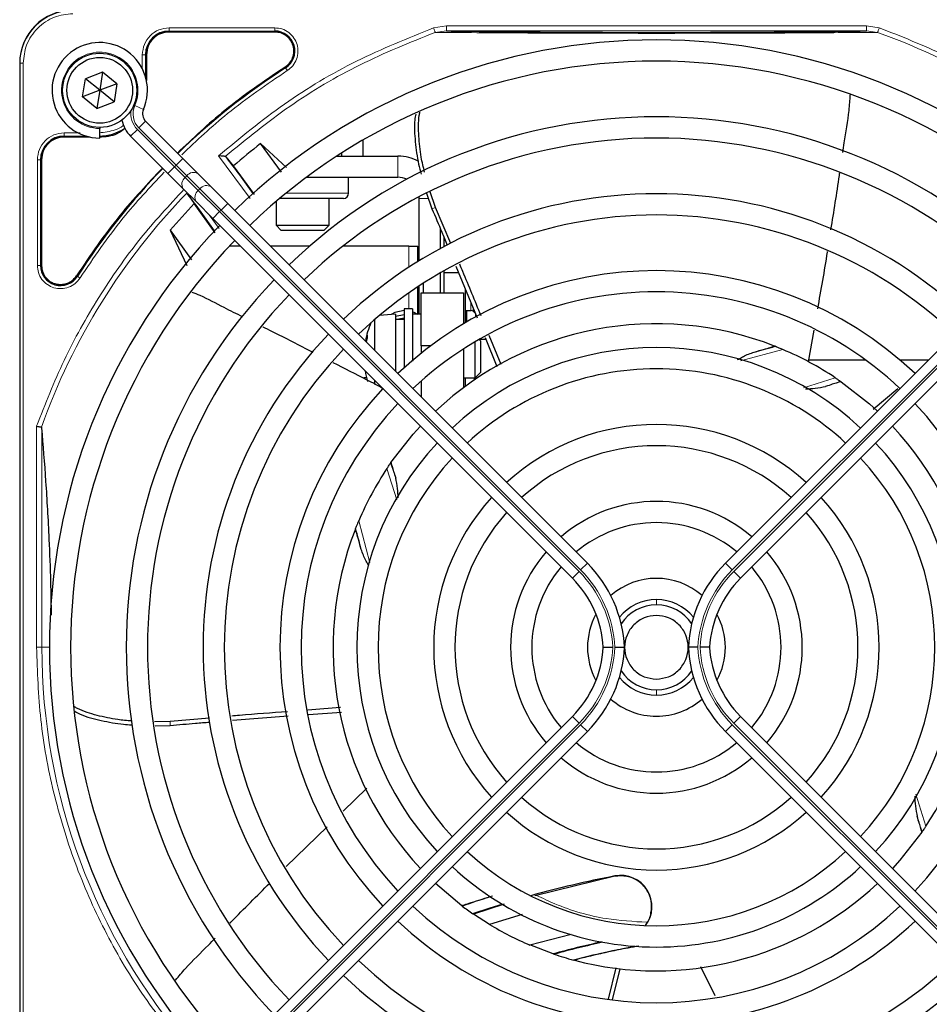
# Paper-space layout 'Blatt3' of a CAD drawing. Header units: millimetres. Extents: x 5 to 418, y 2 to 292.
# Tile 45 of 75: x 93 to 108, y 224 to 239. Entities that reach past the tile are written whole.
import ezdxf

# ---------------------------------------------------------------- set-up
doc = ezdxf.new("R2010")
doc.units = ezdxf.units.MM

psp = doc.layouts.new('Blatt3')

# ---------------------------------------------------------------- linework, layer by layer
at = {"color": 7, "linetype": 'Continuous', "lineweight": 18}
for p, q in [((95.5888, 239.345), (97.2491, 239.345)), ((95.5888, 239.2951), (97.2491, 239.2951)), ((95.5888, 239.2801), (95.5888, 239.2951)), ((97.2491, 239.2801), (97.2491, 239.2951)), ((99.744, 239.3463), (99.9461, 239.3795)), ((99.7697, 239.2746), (99.9461, 239.2962)), ((99.9461, 239.3795), (106.5481, 239.3795)), ((99.9461, 239.2962), (106.5481, 239.2962)), ((106.5481, 239.3795), (106.7502, 239.3463)), ((106.5481, 239.2962), (106.7244, 239.2746)), ((95.1663, 238.7028), (95.1663, 238.9225)), ((95.2163, 238.5771), (95.2163, 238.9226)), ((95.2313, 238.9226), (95.2163, 238.9226)), ((93.2441, 238.7892), (93.2388, 238.7892)), ((93.2441, 238.7892), (93.2441, 220.4392)), ((93.2939, 238.7892), (93.2441, 238.7892)), ((93.2939, 238.7892), (93.2939, 220.4392)), ((97.4186, 238.7163), (97.4105, 238.729)), ((95.0466, 238.1233), (95.184, 238.0631)), ((94.9831, 237.6426), (95.0891, 237.7487)), ((95.6744, 237.1634), (95.0891, 237.7487)), ((95.1127, 237.7722), (95.2188, 237.8783)), ((95.1127, 237.7722), (95.6979, 237.187)), ((93.9388, 237.6451), (94.2842, 237.6451)), ((93.9388, 237.6451), (93.9388, 237.6301)), ((93.9389, 237.695), (94.187, 237.695)), ((93.5163, 235.6123), (93.5163, 237.2725)), ((93.5663, 235.6122), (93.5663, 237.2726)), ((93.5813, 237.2726), (93.5663, 237.2726)), ((95.6979, 237.187), (95.804, 237.2931)), ((96.862, 236.6643), (96.3645, 237.3353)), ((99.1846, 236.9976), (99.1846, 237.3309)), ((95.5683, 237.0574), (95.6744, 237.1634)), ((95.6979, 237.187), (95.6744, 237.1634)), ((95.841, 236.9968), (95.6744, 237.1634)), ((95.6979, 237.187), (95.8646, 237.0203)), ((95.841, 236.9968), (95.8646, 237.0203)), ((96.0464, 236.7914), (95.841, 236.9968)), ((95.8646, 237.0203), (96.07, 236.815)), ((96.07, 236.815), (96.0464, 236.7914)), ((96.07, 236.815), (96.4033, 236.4816)), ((96.3798, 236.4581), (96.0464, 236.7914)), ((97.4866, 236.7476), (97.424, 236.7476)), ((98.4096, 236.7476), (97.4866, 236.7476)), ((99.518, 236.6642), (99.6617, 236.6642)), ((96.4033, 236.4816), (96.5094, 236.5877)), ((99.777, 236.5218), (99.7195, 236.5026)), ((96.2182, 236.4075), (96.3763, 236.1919)), ((96.2737, 236.352), (96.3798, 236.4581)), ((96.3798, 236.4581), (96.4033, 236.4816)), ((102.0317, 230.8061), (96.3798, 236.4581)), ((96.4033, 236.4816), (102.0553, 230.8297)), ((110.0909, 236.4816), (104.439, 230.8297)), ((104.4625, 230.8061), (110.1145, 236.4581)), ((99.3555, 235.5825), (99.3555, 235.9142)), ((93.5813, 235.6122), (93.5663, 235.6122)), ((94.1324, 235.4509), (94.145, 235.4428)), ((99.3555, 234.9309), (99.3555, 235.1804)), ((100.3315, 234.9059), (100.3315, 235.0311)), ((100.3657, 234.9478), (100.3657, 234.8924)), ((100.4055, 234.8538), (100.4055, 234.8038)), ((105.2346, 234.292), (104.5693, 234.1153)), ((100.3805, 233.8476), (100.3805, 233.8111)), ((105.5604, 233.6927), (106.0562, 233.8499)), ((93.5045, 229.6142), (93.5045, 233.0876)), ((93.5874, 233.0589), (93.5874, 229.6142)), ((99.1672, 231.9322), (99.0115, 232.4233)), ((98.5694, 231.6017), (98.7442, 230.9434)), ((102.0553, 230.8297), (102.1613, 230.9357)), ((104.439, 230.8297), (104.3329, 230.9357)), ((101.9256, 230.7), (102.0317, 230.8061)), ((104.5686, 230.7), (104.4625, 230.8061)), ((103.2471, 230.3642), (103.2471, 230.2809)), ((93.5045, 229.6142), (93.5874, 229.6142)), ((93.5874, 229.6142), (93.7055, 229.6142)), ((103.2471, 228.9476), (103.2471, 228.8642)), ((101.9256, 228.5285), (102.0317, 228.4224)), ((104.5686, 228.5285), (104.4625, 228.4224)), ((95.6058, 228.3879), (95.6052, 228.4485)), ((96.3798, 222.7704), (102.0317, 228.4224)), ((102.0553, 228.3988), (96.4033, 222.7469)), ((102.0553, 228.3988), (102.1613, 228.2928)), ((104.439, 228.3988), (104.3329, 228.2928)), ((104.439, 228.3988), (110.0909, 222.7469)), ((110.1145, 222.7704), (104.4625, 228.4224)), ((107.3243, 227.3049), (107.4828, 226.8052)), ((102.5939, 226.0169), (102.5929, 226.022))]:
    psp.add_line(p, q, dxfattribs=at)
at = {"color": 7, "linetype": 'Continuous', "lineweight": 25}
for p, q in [((97.2491, 239.2801), (95.5888, 239.2801)), ((95.2313, 238.9226), (95.2313, 238.5177)), ((93.2388, 238.7892), (93.2388, 220.4392)), ((94.2276, 238.2608), (94.2728, 238.546)), ((94.5423, 238.6494), (94.2728, 238.546)), ((94.4971, 238.3642), (94.2728, 238.546)), ((94.5423, 238.6494), (94.4971, 238.3642)), ((94.7666, 238.4677), (94.5423, 238.6494)), ((94.4971, 238.3642), (94.2276, 238.2608)), ((94.4971, 238.3642), (94.4519, 238.0791)), ((94.7666, 238.4677), (94.4971, 238.3642)), ((94.7214, 238.1825), (94.4971, 238.3642)), ((94.7666, 238.4677), (94.7214, 238.1825)), ((94.4519, 238.0791), (94.2276, 238.2608)), ((94.4519, 238.0791), (94.7214, 238.1825)), ((94.4971, 237.7809), (94.4971, 237.7642)), ((94.4971, 237.6142), (94.4971, 237.7642)), ((95.804, 237.2931), (95.2188, 237.8783)), ((94.3437, 237.6301), (93.9388, 237.6301)), ((94.9831, 237.6426), (95.5683, 237.0574)), ((98.6334, 237.5834), (98.6334, 237.3309)), ((97.4344, 237.151), (97.0249, 237.5275)), ((97.353, 237.0797), (97.0249, 237.5275)), ((93.5813, 237.2726), (93.5813, 235.6122)), ((96.0457, 237.0514), (95.804, 237.2931)), ((96.4828, 237.3189), (96.4685, 237.3256)), ((96.6016, 237.1755), (96.4828, 237.3189)), ((98.2225, 237.3309), (99.1846, 237.3309)), ((98.2979, 237.3795), (98.2979, 237.3309)), ((96.9299, 236.7253), (96.6016, 237.1755)), ((95.5683, 237.0574), (95.81, 236.8157)), ((96.2511, 236.846), (96.0457, 237.0514)), ((97.7444, 236.9976), (99.1846, 236.9976)), ((98.4096, 236.7476), (98.4096, 236.9976)), ((95.81, 236.8157), (96.0154, 236.6103)), ((96.5094, 236.5877), (96.2511, 236.846)), ((95.8747, 236.7392), (95.9831, 236.5835)), ((97.5094, 236.6642), (97.3234, 236.6642)), ((98.3263, 236.6642), (97.5094, 236.6642)), ((98.1013, 236.2476), (98.1013, 236.6642)), ((99.518, 236.6642), (99.5169, 236.6913)), ((99.518, 235.6854), (99.518, 236.6642)), ((99.6323, 236.7467), (99.7195, 236.5026)), ((99.777, 236.5218), (99.6895, 236.7702)), ((96.3126, 236.1247), (95.9831, 236.5835)), ((96.0154, 236.6103), (96.2737, 236.352)), ((102.1613, 230.9357), (96.5094, 236.5877)), ((97.268, 236.6173), (97.268, 236.2476)), ((100.0159, 235.959), (99.777, 236.5218)), ((104.3329, 230.9357), (109.9849, 236.5877)), ((96.2737, 236.352), (101.9256, 230.7)), ((110.2206, 236.352), (104.5686, 230.7)), ((97.268, 236.2476), (97.3513, 236.1642)), ((97.268, 236.2476), (97.3636, 236.2476)), ((97.3636, 236.2476), (98.1013, 236.2476)), ((98.018, 236.1642), (98.1013, 236.2476)), ((99.8513, 235.878), (99.8513, 236.1907)), ((95.6063, 236.1681), (95.8647, 235.612)), ((95.6063, 236.1681), (95.9369, 235.6998)), ((97.4278, 236.1642), (97.3513, 236.1642)), ((98.018, 236.1642), (97.4278, 236.1642)), ((99.9096, 235.9092), (99.9096, 236.051)), ((96.7114, 235.9142), (96.5312, 235.9142)), ((97.7924, 235.9142), (97.1828, 235.9142)), ((99.3555, 235.9142), (98.3166, 235.9142)), ((99.3555, 235.9142), (99.4971, 235.9142)), ((99.4971, 235.6726), (99.4971, 235.9142)), ((100.0948, 235.6038), (100.4321, 234.7894)), ((99.8513, 235.1809), (99.8513, 235.496)), ((99.9096, 235.1809), (99.9096, 235.5293)), ((100.1388, 235.4976), (99.9096, 235.4976)), ((99.4971, 234.8476), (99.4971, 235.2768)), ((99.518, 234.8476), (99.518, 235.2905)), ((99.5846, 235.1809), (99.5846, 235.3338)), ((99.5471, 235.1809), (100.2138, 235.1809)), ((99.5471, 234.3476), (99.5471, 235.1809)), ((100.2138, 235.1809), (100.2138, 234.6942)), ((100.243, 235.2462), (100.243, 234.7115)), ((99.1471, 234.8476), (98.8956, 234.8287)), ((99.1471, 234.8476), (99.1471, 233.95)), ((99.2805, 234.8363), (99.1471, 234.8106)), ((99.4138, 234.9309), (99.2805, 234.9309)), ((99.2805, 234.9309), (99.2805, 233.997)), ((99.4138, 234.9309), (99.4138, 234.1106)), ((99.5471, 234.8476), (99.4138, 234.8476)), ((100.243, 234.9059), (100.3315, 234.9059)), ((100.2638, 234.9059), (100.2638, 234.7237)), ((100.3657, 234.8924), (100.4046, 234.856)), ((98.8138, 234.7594), (98.8138, 234.2833)), ((99.2805, 234.7642), (99.1471, 234.7642)), ((99.2805, 234.7866), (99.165, 234.7642)), ((100.8079, 234.0562), (100.6193, 234.512)), ((105.7195, 234.5958), (105.6339, 234.0996)), ((99.6971, 234.3476), (99.5471, 234.3476)), ((99.5471, 234.3476), (99.5471, 234.2313)), ((100.3971, 233.8476), (100.3971, 234.4154)), ((100.4805, 234.4309), (100.4595, 234.4519)), ((100.5712, 234.4476), (100.4638, 234.4476)), ((100.4805, 234.4309), (100.4805, 233.9309)), ((100.5574, 234.4818), (100.741, 234.0257)), ((105.1007, 234.3467), (105.1105, 234.3428)), ((100.2138, 234.3017), (100.2138, 233.6923)), ((105.6389, 234.1285), (106.5327, 234.1285)), ((107.0719, 234.1285), (107.5257, 234.1285)), ((100.3971, 233.8476), (100.4805, 233.9309)), ((98.6916, 233.8476), (98.6471, 233.8476)), ((98.8138, 233.8119), (98.8138, 233.7441)), ((99.5471, 233.7956), (99.5471, 233.55)), ((100.2138, 233.8476), (100.3971, 233.8476)), ((100.243, 233.8476), (100.243, 233.7138)), ((106.1427, 233.7912), (106.1492, 233.7867)), ((107.0425, 233.6742), (106.6537, 233.3487)), ((99.0701, 232.5098), (99.0747, 232.5164)), ((98.5147, 231.4678), (98.5186, 231.4777)), ((93.2388, 228.9094), (93.2388, 220.4392)), ((96.2202, 228.5023), (95.6052, 228.4485)), ((101.9256, 228.5285), (96.2737, 222.8765)), ((96.5825, 228.4676), (97.4566, 228.5364)), ((97.776, 228.5596), (98.2956, 228.5953)), ((104.5686, 228.5285), (110.2206, 222.8765)), ((95.6052, 228.4485), (95.3571, 228.4424)), ((95.3686, 228.3811), (95.6058, 228.3879)), ((96.5094, 222.6408), (102.1613, 228.2928)), ((109.9849, 222.6408), (104.3329, 228.2928)), ((98.3212, 227.0396), (98.6929, 227.4013)), ((97.4274, 226.1698), (98.0701, 226.7952)), ((107.4241, 226.7187), (107.4196, 226.7121)), ((102.5939, 226.0169), (101.3375, 225.7099)), ((100.1888, 225.5549), (99.7731, 225.9045)), ((100.1964, 225.5492), (100.1888, 225.5549)), ((100.8561, 225.5793), (100.3704, 225.4243)), ((100.3704, 225.4243), (100.362, 225.4301)), ((100.6222, 225.2621), (100.3704, 225.4243)), ((101.1367, 225.4189), (100.6222, 225.2621)), ((101.2566, 224.9378), (101.9092, 225.1097)), ((101.6227, 224.7984), (101.2566, 224.9378)), ((101.6366, 224.7937), (101.6227, 224.7984)), ((101.9593, 224.6976), (101.9436, 224.7018)), ((104.1718, 224.1374), (103.9463, 224.5954)), ((102.6074, 224.578), (102.4891, 224.0858)), ((102.5576, 224.0774), (102.6797, 224.5647))]:
    psp.add_line(p, q, dxfattribs=at)
at = {"color": 7, "linetype": 'Continuous', "lineweight": 25, "flags": 128}
for points in [[(99.2805, 234.9028), (99.1358, 234.8727), (99.0765, 234.8423)], [(99.4971, 234.8447), (99.4418, 234.8727), (99.4138, 234.883)], [(106.1492, 233.7867), (106.595, 233.4383), (106.7212, 233.324)], [(99.0747, 232.5164), (99.4231, 232.9621), (99.5374, 233.0883)], [(107.4196, 226.7121), (107.0729, 226.2684), (106.9569, 226.1402)], [(100.362, 225.4301), (100.6361, 225.5209), (100.8209, 225.5792)]]:
    psp.add_lwpolyline(points, dxfattribs=at)
at = {"color": 7, "linetype": 'Continuous', "lineweight": 25}
for radius in [0.5833, 0.5167]:
    psp.add_circle((94.4971, 238.3642), radius, dxfattribs=at)
for centre, radius, start, end in [((94.0721, 238.7892), 0.8333, 90, 180), ((95.5888, 238.9226), 0.3725, 90, 180), ((97.2491, 238.9809), 0.3142, 302.63367, 90), ((103.2471, 229.6142), 9.5417, 46.00085, 133.99915), ((94.4971, 238.3642), 0.75, 336.32369, 270), ((103.2471, 229.6142), 9.2083, 90, 133.96292), ((103.2471, 229.6142), 9.2083, 46.03708, 90), ((103.2471, 229.6142), 10.8083, 122.63367, 134.11645), ((95.3366, 237.9961), 0.1667, 156.32369, 225), ((95.3366, 237.9961), 0.5, 191.42049, 225), ((103.2471, 229.6142), 8.3333, 46.14599, 133.85401), ((94.4888, 238.3726), 0.7275, 270, 303.67329), ((93.9388, 237.2726), 0.3725, 90, 180), ((103.2471, 229.6142), 8, 90, 133.80625), ((103.2471, 229.6142), 8, 46.19375, 90), ((103.2471, 229.6142), 10.0666, 128.17818, 131.31225), ((83.2891, 227.12), 16.676, 35.2521, 37.70462), ((99.1846, 236.6642), 0.6667, 60.69262, 90), ((103.2471, 229.6142), 10.8083, 135.88355, 147.36633), ((99.1846, 236.6642), 0.3333, 65.15331, 90), ((83.2891, 227.12), 15.8406, 34.77699, 37.39093), ((98.3263, 236.7476), 0.0833, 270, 0), ((103.2471, 229.6142), 7.125, 46.34037, 133.65963), ((103.2471, 229.6142), 10.0666, 136.18656, 139.37912), ((103.2471, 229.6142), 6.7917, 90, 133.59383), ((103.2471, 229.6142), 6.7917, 46.40617, 90), ((103.2471, 229.6142), 9.5417, 136.00085, 223.99915), ((103.2471, 229.6142), 9.2083, 136.03708, 223.96292), ((93.8805, 235.6122), 0.3142, 180, 327.36633), ((103.2471, 229.6142), 5.9167, 46.61418, 133.38582), ((103.2471, 229.6142), 8.3333, 136.14599, 223.85401), ((103.2471, 229.6142), 8, 136.19375, 223.80625), ((103.2471, 229.6142), 5.5833, 90, 133.35898), ((103.2471, 229.6142), 5.5833, 46.71058, 90), ((100.3315, 234.8559), 0.05, 46.84761, 90), ((99.9826, 234.1809), 1.3333, 156.51589, 169.44041), ((103.2471, 229.6142), 5.0825, 68.61111, 133.12079), ((103.2471, 229.6142), 7.125, 136.34037, 223.65963), ((99.5842, 234.223), 0.9326, 161.44974, 167.57404), ((99.0444, 234.4934), 0.3454, 175.64305, 184.35695), ((99.7992, 234.1284), 1.1502, 162.86922, 165.70251), ((100.7529, 249.5723), 15.8406, 284.73484, 285.96759), ((103.2471, 229.6142), 6.7917, 136.40617, 223.59383), ((103.2471, 229.6142), 4.7083, 47.02859, 132.97141), ((103.2471, 229.6142), 5.0825, 56.44769, 66.98022), ((99.9826, 234.1809), 1.3333, 189.64166, 197.05512), ((103.2471, 229.6142), 4.375, 90, 132.81678), ((103.2471, 229.6142), 4.375, 47.18322, 90), ((103.2471, 229.6142), 5.9167, 136.61418, 223.38582), ((103.2471, 229.6142), 5.5833, 136.71058, 223.28942), ((103.2471, 229.6142), 5.5833, 316.71058, 43.28942), ((103.2471, 229.6142), 3.5, 47.7294, 132.2706), ((103.2471, 229.6142), 5.0825, 338.61111, 43.12079), ((103.2471, 229.6142), 4.7083, 137.02859, 222.97141), ((103.2471, 229.6142), 4.7083, 317.02859, 42.97141), ((103.2471, 229.6142), 3.1667, 90, 131.98304), ((103.2471, 229.6142), 3.1667, 48.01696, 90), ((103.2471, 229.6142), 4.375, 137.18322, 222.81678), ((103.2471, 229.6142), 4.375, 317.18322, 42.81678), ((103.2471, 229.6142), 5.0825, 146.44769, 156.98022), ((103.2471, 229.6142), 3.5, 137.7294, 222.2706), ((103.2471, 229.6142), 2.2917, 49.17065, 130.82935), ((103.2471, 229.6142), 3.5, 317.7294, 42.2706), ((103.2471, 229.6142), 3.1667, 138.01696, 221.98304), ((103.2471, 229.6142), 3.1667, 318.01696, 41.98304), ((103.2471, 229.6142), 1.9583, 90, 130.11786), ((103.2471, 229.6142), 1.9583, 49.88214, 90), ((103.2471, 229.6142), 5.0825, 158.61111, 223.12079), ((83.2891, 227.12), 15.8406, 14.73484, 15.96759), ((103.2471, 229.6142), 2.2917, 139.17065, 220.82935), ((103.2471, 229.6142), 2.2917, 319.17065, 40.82935), ((100.7471, 229.5215), 2, 2.65732, 45), ((105.7471, 229.5215), 2, 135, 177.34268), ((103.2471, 229.6142), 1.9583, 139.88214, 220.11786), ((103.2471, 229.6142), 1.9583, 319.88214, 40.11786), ((100.7471, 229.5215), 1.6667, 3.18929, 45), ((103.2471, 229.6142), 1.0833, 48.58903, 131.41097), ((105.7471, 229.5215), 1.6667, 135, 176.81071), ((103.2471, 229.6142), 0.75, 90, 140.86857), ((103.2471, 229.6142), 0.75, 39.13143, 90), ((103.2471, 229.6142), 0.6667, 90, 146.2548), ((103.2471, 229.6142), 0.6667, 33.7452, 90), ((103.2471, 229.6142), 1.0833, 151.29384, 208.70615), ((103.2471, 229.6142), 1.0833, 331.29384, 28.70615), ((100.7471, 229.707), 1.6667, 315, 356.81071), ((100.7471, 229.707), 2, 315, 357.34268), ((105.7471, 229.707), 2, 182.65732, 225), ((105.7471, 229.707), 1.6667, 183.18929, 225), ((103.2471, 229.6142), 0.6667, 213.7452, 270), ((103.2471, 229.6142), 0.6667, 270, 326.2548), ((103.2471, 229.6142), 0.75, 219.13143, 320.86857), ((103.2471, 229.6142), 1.0833, 228.58903, 270), ((103.2471, 229.6142), 1.0833, 270, 311.41097), ((103.2471, 229.6142), 1.9583, 229.88214, 310.11786), ((103.2471, 229.6142), 2.2917, 229.17065, 270), ((103.2471, 229.6142), 2.2917, 270, 310.82935), ((103.2471, 229.6142), 5.0825, 326.44769, 336.98022), ((103.2471, 229.6142), 3.1667, 228.01696, 311.98304), ((103.2471, 229.6142), 3.5, 227.7294, 270), ((103.2471, 229.6142), 3.5, 270, 312.2706), ((103.2471, 229.6142), 4.375, 227.18322, 312.81678), ((103.2471, 229.6142), 4.7083, 227.02859, 270), ((103.2471, 229.6142), 4.7083, 270, 312.97141), ((105.7414, 209.6562), 16.6659, 100.88967, 105.56108), ((102.6856, 225.54), 0.4909, 322.71206, 100.88967), ((103.2471, 229.6142), 5.0825, 255.32235, 313.12079), ((105.7414, 209.6562), 16.8325, 107.65463, 109.2337), ((103.2471, 229.6142), 5.5833, 226.71058, 313.28942), ((103.2471, 229.6142), 5.0825, 233.11197, 235.41226), ((103.2471, 229.6142), 5.9167, 226.61418, 270), ((103.2471, 229.6142), 5.0825, 238.90506, 246.94357), ((103.2471, 229.6142), 5.9167, 270, 313.38582), ((105.7414, 209.6562), 15.6923, 102.34899, 105.21644), ((105.7414, 209.6562), 15.6841, 102.27781, 105.17181), ((105.7414, 209.6562), 15.5175, 100.44251, 104.16656), ((103.2471, 229.6142), 5.0825, 251.52584, 255.13904), ((103.2471, 229.6142), 6.7917, 226.40617, 313.59383), ((103.2471, 229.6142), 7.125, 226.34037, 270), ((103.2471, 229.6142), 7.125, 270, 313.65963)]:
    psp.add_arc(centre, radius, start, end, dxfattribs=at)
at = {"color": 7, "linetype": 'Continuous', "lineweight": 18}
for centre, radius, start, end in [((94.0721, 238.7892), 0.828, 90, 180), ((103.2471, 229.6142), 10.2672, 45.92524, 70.20345), ((94.4971, 238.3642), 0.6, 336.32369, 270), ((95.3366, 237.9961), 0.35, 170.36292, 225), ((95.3366, 237.9961), 0.3167, 156.32369, 225), ((95.9215, 236.8897), 0.1339, 126.95053, 213.57825), ((95.9716, 236.9398), 0.1339, 56.42175, 143.04947), ((96.177, 236.7345), 0.1339, 56.42175, 143.04947), ((103.2471, 229.6142), 10.2672, 135.92524, 160.30502), ((96.1269, 236.6844), 0.1339, 126.95053, 213.57825), ((100.7529, 249.5723), 16.676, 288.00213, 288.8569), ((83.2891, 227.12), 16.676, 18.00213, 18.8569), ((100.7471, 229.5215), 1.8167, 2.92572, 45), ((100.7471, 229.5215), 1.85, 2.87296, 45), ((105.7471, 229.5215), 1.85, 135, 177.12704), ((105.7471, 229.5215), 1.8167, 135, 177.07428), ((103.2471, 229.6142), 9.6597, 180, 220.62439), ((100.7471, 229.707), 1.8167, 315, 357.07428), ((100.7471, 229.707), 1.85, 315, 357.12704), ((105.7471, 229.707), 1.85, 182.87296, 225), ((105.7471, 229.707), 1.8167, 182.92572, 225), ((123.2051, 232.1085), 16.676, 198.00213, 198.8569)]:
    psp.add_arc(centre, radius, start, end, dxfattribs=at)
for points, knots in [([(94.0721, 239.5674), (93.9742, 239.557), (93.8236, 239.541), (93.6425, 239.444), (93.5178, 239.3436), (93.4174, 239.2189), (93.3203, 239.0377), (93.3043, 238.8871), (93.2939, 238.7892)], [0, 0, 0, 0, 0.2394568, 0.3683607, 0.5, 0.6316393, 0.7605432, 1, 1, 1, 1]), ([(95.1663, 238.9225), (95.1727, 238.9778), (95.1854, 239.0886), (95.2831, 239.2283), (95.4227, 239.326), (95.5334, 239.3387), (95.5888, 239.345)], [0, 0, 0, 0, 0.2499998, 0.4999995, 0.7499998, 1, 1, 1, 1]), ([(95.5888, 239.345), (95.5888, 239.3387), (95.5888, 239.326), (95.5888, 239.3099), (95.5888, 239.2982), (95.5888, 239.2961), (95.5888, 239.2951)], [0, 0, 0, 0, 0.2499974, 0.4999983, 0.7499991, 1, 1, 1, 1]), ([(99.744, 239.3463), (99.3364, 239.1817), (98.5207, 238.8525), (97.382, 238.1749), (96.7036, 237.615), (96.3645, 237.3353)], [0, 0, 0, 0, 0.3332246, 0.6667857, 1, 1, 1, 1]), ([(97.2491, 239.345), (97.2871, 239.3416), (97.3651, 239.3344), (97.4714, 239.2772), (97.5542, 239.1912), (97.6043, 239.0849), (97.6194, 238.9683), (97.5961, 238.8513), (97.5374, 238.7457), (97.4755, 238.6976), (97.4454, 238.6742)], [0, 0, 0, 0, 0.12171249, 0.24999983, 0.37828716, 0.49999965, 0.62171224, 0.74999983, 0.87828741, 1, 1, 1, 1]), ([(99.7697, 239.2746), (99.7684, 239.2782), (99.7658, 239.2855), (99.7595, 239.303), (99.7521, 239.3237), (99.7467, 239.3387), (99.744, 239.3463)], [0, 0, 0, 0, 0.25, 0.5, 0.75, 1, 1, 1, 1]), ([(110.4441, 237.0374), (110.191, 237.2713), (109.6634, 237.7591), (108.7648, 238.3832), (107.7893, 238.9357), (107.0959, 239.2097), (106.7502, 239.3463)], [0, 0, 0, 0, 0.2353986, 0.4907622, 0.7461259, 1, 1, 1, 1]), ([(96.4685, 237.3256), (96.8007, 237.5963), (97.4653, 238.1376), (98.5772, 238.7941), (99.3722, 239.1144), (99.7697, 239.2746)], [0, 0, 0, 0, 0.3333334, 0.6666667, 1, 1, 1, 1]), ([(99.7697, 239.2746), (99.9851, 239.2728), (100.3861, 239.2695), (100.9929, 239.2655), (101.6448, 239.2614), (102.4074, 239.2605), (103.2054, 239.2582), (103.9066, 239.2599), (104.472, 239.2609), (105.0115, 239.2625), (105.5568, 239.2657), (106.1379, 239.2698), (106.5209, 239.273), (106.7244, 239.2746)], [0, 0, 0, 0, 0.1054719, 0.1963571, 0.2752888, 0.387443, 0.5077236, 0.5879672, 0.6632165, 0.7350379, 0.8122986, 0.9002709, 1, 1, 1, 1]), ([(97.4454, 238.6742), (97.1252, 238.4579), (96.5369, 238.0605), (96.0204, 237.5738), (95.7851, 237.352)], [0, 0, 0, 0, 0.5443291, 1, 1, 1, 1]), ([(97.4454, 238.6742), (97.442, 238.6796), (97.4352, 238.6903), (97.4265, 238.7039), (97.4202, 238.7137), (97.4191, 238.7155), (97.4186, 238.7163)], [0, 0, 0, 0, 0.2499911, 0.4999941, 0.749997, 1, 1, 1, 1]), ([(94.4888, 237.695), (94.5733, 237.705), (94.7032, 237.7204), (94.8287, 237.7798), (94.868, 237.8123), (94.8721, 237.8157)], [0, 0, 0, 0, 0.6241676, 0.9601677, 1, 1, 1, 1]), ([(95.5094, 237.0763), (95.2876, 236.8409), (94.8009, 236.3245), (94.4034, 235.7362), (94.1871, 235.4159)], [0, 0, 0, 0, 0.4556709, 1, 1, 1, 1]), ([(93.5045, 233.0876), (93.641, 233.4361), (93.915, 234.1352), (94.4695, 235.1187), (95.0972, 236.0246), (95.5883, 236.5562), (95.824, 236.8112)], [0, 0, 0, 0, 0.2538298, 0.5091701, 0.7645104, 1, 1, 1, 1]), ([(94.1871, 235.4159), (94.1637, 235.3858), (94.1157, 235.324), (94.0101, 235.2653), (93.8931, 235.2419), (93.7765, 235.2571), (93.6702, 235.3072), (93.5842, 235.3899), (93.5269, 235.4963), (93.5198, 235.5743), (93.5163, 235.6123)], [0, 0, 0, 0, 0.12171273, 0.24999985, 0.37828698, 0.49999971, 0.62171252, 0.74999985, 0.87828719, 1, 1, 1, 1]), ([(94.1871, 235.4159), (94.1818, 235.4194), (94.1711, 235.4262), (94.1575, 235.4349), (94.1477, 235.4412), (94.1459, 235.4423), (94.145, 235.4428)], [0, 0, 0, 0, 0.25, 0.5, 0.75, 1, 1, 1, 1]), ([(95.8488, 223.2751), (95.6111, 223.5722), (95.1337, 224.1692), (94.5548, 225.1671), (94.087, 226.2266), (93.7529, 227.3354), (93.5431, 228.4699), (93.5173, 229.2339), (93.5045, 229.6142)], [0, 0, 0, 0, 0.1653003, 0.3320617, 0.5, 0.6679268, 0.834694, 1, 1, 1, 1]), ([(101.364, 225.7164), (101.4593, 225.6713), (101.8075, 225.5065), (102.3907, 225.3361), (102.8847, 225.3071), (103.099, 225.2945)], [0, 0, 0, 0, 0.1759731, 0.6425035, 1, 1, 1, 1])]:
    psp.add_open_spline(points, degree=3, knots=knots, dxfattribs=at)
at = {"color": 7, "linetype": 'Continuous', "lineweight": 25}
for points in [[(95.5888, 239.2801), (95.5419, 239.2747), (95.4482, 239.264), (95.3301, 239.1813), (95.2474, 239.0631), (95.2366, 238.9694), (95.2313, 238.9226)], [(97.4105, 238.729), (97.4359, 238.7488), (97.4866, 238.7884), (97.534, 238.8745), (97.5534, 238.9697), (97.5413, 239.0664), (97.4993, 239.1545), (97.4316, 239.2242), (97.3453, 239.2711), (97.2812, 239.2771), (97.2491, 239.2801)], [(93.9388, 237.6301), (93.8919, 237.6247), (93.7982, 237.614), (93.6801, 237.5313), (93.5974, 237.4131), (93.5866, 237.3194), (93.5813, 237.2726)], [(93.5813, 235.6122), (93.5858, 235.573), (93.5947, 235.4946), (93.6639, 235.3957), (93.7628, 235.3265), (93.8412, 235.3175), (93.8805, 235.313)], [(93.8805, 235.313), (93.9054, 235.3148), (93.9554, 235.3185), (94.0254, 235.3473), (94.0875, 235.3907), (94.1174, 235.4308), (94.1324, 235.4509)], [(103.2471, 230.1142), (103.1817, 230.1067), (103.0508, 230.0917), (102.8844, 229.9761), (102.7732, 229.8108), (102.7341, 229.6142), (102.7732, 229.4177), (102.8844, 229.2524), (103.0508, 229.1368), (103.1817, 229.1218), (103.2471, 229.1142)], [(103.2471, 229.1142), (103.3126, 229.1218), (103.4434, 229.1368), (103.6099, 229.2524), (103.7211, 229.4177), (103.7601, 229.6142), (103.7211, 229.8108), (103.6099, 229.9761), (103.4434, 230.0917), (103.3126, 230.1067), (103.2471, 230.1142)]]:
    psp.add_open_spline(points, degree=3, dxfattribs=at)
at = {"color": 7, "linetype": 'Continuous', "lineweight": 18}
for points in [[(97.2491, 239.345), (97.2491, 239.3387), (97.2491, 239.326), (97.2491, 239.3099), (97.2491, 239.2982), (97.2491, 239.2961), (97.2491, 239.2951)], [(99.9461, 239.2962), (99.9461, 239.2976), (99.9461, 239.3004), (99.9461, 239.3197), (99.9461, 239.3471), (99.9461, 239.3687), (99.9461, 239.3795)], [(106.5481, 239.3795), (106.5481, 239.3687), (106.5481, 239.3471), (106.5481, 239.3197), (106.5481, 239.3004), (106.5481, 239.2976), (106.5481, 239.2962)], [(106.7502, 239.3463), (106.7475, 239.3387), (106.7421, 239.3237), (106.7346, 239.303), (106.7283, 239.2856), (106.7257, 239.2783), (106.7244, 239.2746)], [(95.1663, 238.9225), (95.1727, 238.9225), (95.1853, 238.9225), (95.2015, 238.9225), (95.2132, 238.9226), (95.2152, 238.9226), (95.2163, 238.9226)], [(93.5163, 237.2725), (93.5227, 237.3279), (93.5354, 237.4386), (93.6331, 237.5783), (93.7728, 237.676), (93.8835, 237.6887), (93.9389, 237.695)], [(93.9388, 237.6451), (93.9388, 237.6461), (93.9388, 237.6482), (93.9388, 237.6599), (93.9389, 237.676), (93.9389, 237.6887), (93.9389, 237.695)], [(93.5163, 237.2725), (93.5227, 237.2725), (93.5353, 237.2725), (93.5515, 237.2725), (93.5632, 237.2726), (93.5652, 237.2726), (93.5663, 237.2726)], [(93.5163, 235.6123), (93.5227, 235.6123), (93.5353, 235.6123), (93.5515, 235.6122), (93.5632, 235.6122), (93.5652, 235.6122), (93.5663, 235.6122)]]:
    psp.add_open_spline(points, degree=3, dxfattribs=at)
at = {"color": 7, "linetype": 'Continuous', "lineweight": 25}
for points, knots in [([(99.9461, 239.2962), (100.1397, 239.2937), (100.5063, 239.289), (101.0687, 239.2833), (101.5664, 239.2793), (102.025, 239.2766), (102.5991, 239.2741), (103.2577, 239.273), (103.9451, 239.2744), (104.4986, 239.2766), (105.1023, 239.2805), (105.7991, 239.2867), (106.2872, 239.2929), (106.5481, 239.2962)], [0, 0, 0, 0, 0.0997395, 0.1888341, 0.2689825, 0.3274726, 0.3897121, 0.5145235, 0.5996364, 0.6761984, 0.7501396, 0.8664184, 1, 1, 1, 1]), ([(97.4105, 238.729), (97.0875, 238.5105), (96.4876, 238.1049), (95.9611, 237.6082), (95.7181, 237.379)], [0, 0, 0, 0, 0.53849412, 1, 1, 1, 1]), ([(106.2887, 238.293), (106.2831, 238.2111), (106.2659, 237.9575), (106.2118, 237.6577), (106.1797, 237.4377), (106.1724, 237.3879)], [0, 0, 0, 0, 0.2694316, 0.8343784, 1, 1, 1, 1]), ([(99.4642, 237.9889), (99.4586, 237.96), (99.4322, 237.8236), (99.4555, 237.5555), (99.49, 237.2695), (99.5337, 237.1002), (99.547, 237.0486)], [0, 0, 0, 0, 0.0993349, 0.4683362, 0.8380654, 1, 1, 1, 1]), ([(99.6031, 237.0762), (99.584, 237.1557), (99.5382, 237.3455), (99.5099, 237.645), (99.5027, 237.8842), (99.5265, 238.0048), (99.5299, 238.0224)], [0, 0, 0, 0, 0.2494142, 0.5955254, 0.940844, 1, 1, 1, 1]), ([(94.4888, 237.6301), (94.5882, 237.6375), (94.7394, 237.6487), (94.8577, 237.7393), (94.8982, 237.7703)], [0, 0, 0, 0, 0.6579201, 1, 1, 1, 1]), ([(96.4685, 237.3256), (96.4636, 237.3261), (96.453, 237.3271), (96.4301, 237.3291), (96.4004, 237.3322), (96.3779, 237.3341), (96.3645, 237.3353)], [0, 0, 0, 0, 0.2042629, 0.4391303, 0.6662593, 1, 1, 1, 1]), ([(95.4824, 237.1433), (95.2532, 236.9003), (94.7564, 236.3737), (94.3508, 235.7739), (94.1324, 235.4509)], [0, 0, 0, 0, 0.4615059, 1, 1, 1, 1]), ([(106.124, 237.0625), (106.1222, 237.0506), (106.0781, 236.7542), (106.031, 236.4582), (105.9857, 236.1741)], [0, 0, 0, 0, 0.0399577, 1, 1, 1, 1]), ([(99.7195, 236.5026), (99.7713, 236.3808), (99.8518, 236.1917), (99.9302, 236.0017), (99.9581, 235.934)], [0, 0, 0, 0, 0.6439191, 1, 1, 1, 1]), ([(105.9324, 235.8323), (105.9319, 235.8292), (105.885, 235.5281), (105.8309, 235.2281), (105.7773, 234.9311)], [0, 0, 0, 0, 0.0101346, 1, 1, 1, 1]), ([(100.4903, 234.8238), (100.3956, 235.0555), (100.2851, 235.3255), (100.1709, 235.594), (100.1547, 235.6322)], [0, 0, 0, 0, 0.8577803, 1, 1, 1, 1]), ([(96.7443, 234.8045), (96.6464, 234.852), (96.4218, 234.961), (96.1651, 235.1073), (95.9911, 235.1728), (95.949, 235.1887)], [0, 0, 0, 0, 0.3695825, 0.8477724, 1, 1, 1, 1]), ([(97.8492, 234.2468), (97.6347, 234.3574), (97.3738, 234.4921), (97.1108, 234.6225), (97.064, 234.6457)], [0, 0, 0, 0, 0.8219275, 1, 1, 1, 1]), ([(104.7819, 234.2526), (104.8332, 234.2667), (104.9285, 234.2928), (105.0311, 234.3232), (105.0903, 234.3419), (105.0973, 234.3451), (105.1007, 234.3467)], [0, 0, 0, 0, 0.3307022, 0.6139144, 0.8132321, 1, 1, 1, 1]), ([(105.2346, 234.292), (105.2155, 234.3001), (105.182, 234.3142), (105.1458, 234.3288), (105.1267, 234.3364), (105.1176, 234.34), (105.1119, 234.3423), (105.111, 234.3426), (105.1105, 234.3428)], [0, 0, 0, 0, 0.3633999, 0.6355937, 0.7425433, 0.8401304, 0.9217759, 1, 1, 1, 1]), ([(104.5245, 234.132), (104.5259, 234.1328), (104.5456, 234.1449), (104.5752, 234.1619), (104.658, 234.2083), (104.725, 234.2322), (104.7819, 234.2526)], [0, 0, 0, 0, 0.01586587, 0.235633, 0.35125738, 1, 1, 1, 1]), ([(98.9583, 233.6754), (98.8726, 233.7212), (98.6106, 233.8611), (98.3454, 233.9947), (98.1671, 234.0845)], [0, 0, 0, 0, 0.327387, 1, 1, 1, 1]), ([(105.5891, 233.6739), (105.6407, 233.6765), (105.7516, 233.682), (105.8526, 233.7019), (105.9066, 233.7126)], [0, 0, 0, 0, 0.4656162, 1, 1, 1, 1]), ([(106.1492, 233.7867), (106.1452, 233.7859), (106.137, 233.7844), (106.0882, 233.7697), (106.0125, 233.746), (105.9429, 233.724), (105.9066, 233.7126)], [0, 0, 0, 0, 0.222031, 0.4518514, 0.7146841, 1, 1, 1, 1]), ([(106.0562, 233.8499), (106.0682, 233.8419), (106.0909, 233.8267), (106.1155, 233.81), (106.1297, 233.8002), (106.137, 233.7952), (106.1416, 233.792), (106.1423, 233.7915), (106.1427, 233.7912)], [0, 0, 0, 0, 0.2946555, 0.558446, 0.6795519, 0.7970431, 0.8989768, 1, 1, 1, 1]), ([(93.5045, 233.0876), (93.5138, 233.086), (93.5299, 233.0833), (93.5517, 233.0794), (93.5692, 233.0764), (93.5769, 233.0751), (93.5806, 233.0744)], [0, 0, 0, 0, 0.2928137, 0.5029902, 0.7622823, 1, 1, 1, 1]), ([(93.5874, 233.0589), (93.5869, 233.063), (93.5861, 233.0688), (93.5833, 233.0734), (93.5815, 233.0741), (93.5806, 233.0744)], [0, 0, 0, 0, 0.5518909, 0.7844787, 1, 1, 1, 1]), ([(93.7384, 230.119), (93.7357, 230.2936), (93.7293, 230.7065), (93.7009, 231.4237), (93.6541, 232.2458), (93.6098, 232.7856), (93.5874, 233.0589)], [0, 0, 0, 0, 0.154893, 0.36625, 0.6792339, 1, 1, 1, 1]), ([(99.0115, 232.4233), (99.0195, 232.4353), (99.0347, 232.4581), (99.0514, 232.4826), (99.0612, 232.4969), (99.0662, 232.5042), (99.0694, 232.5088), (99.0699, 232.5095), (99.0701, 232.5098)], [0, 0, 0, 0, 0.2946555, 0.558446, 0.6795519, 0.7970431, 0.8989768, 1, 1, 1, 1]), ([(99.0747, 232.5164), (99.0754, 232.5123), (99.0769, 232.5041), (99.0916, 232.4554), (99.1154, 232.3796), (99.1373, 232.31), (99.1488, 232.2738)], [0, 0, 0, 0, 0.222031, 0.4518514, 0.7146841, 1, 1, 1, 1]), ([(99.1871, 231.9618), (99.1846, 232.0115), (99.1791, 232.1205), (99.1595, 232.2198), (99.1488, 232.2738)], [0, 0, 0, 0, 0.45638063, 1, 1, 1, 1]), ([(98.5186, 231.4777), (98.519, 231.4787), (98.5197, 231.4806), (98.5251, 231.4942), (98.5354, 231.52), (98.551, 231.5582), (98.5635, 231.5879), (98.5694, 231.6017)], [0, 0, 0, 0, 0.1219236, 0.242905, 0.4347035, 0.7362806, 1, 1, 1, 1]), ([(98.6088, 231.149), (98.5947, 231.2004), (98.5685, 231.2957), (98.5381, 231.3982), (98.5195, 231.4575), (98.5163, 231.4644), (98.5147, 231.4678)], [0, 0, 0, 0, 0.3307022, 0.6139144, 0.8132321, 1, 1, 1, 1]), ([(98.7262, 230.8969), (98.7156, 230.9149), (98.6992, 230.9427), (98.6532, 231.0251), (98.6292, 231.0921), (98.6088, 231.149)], [0, 0, 0, 0, 0.2194905, 0.337599, 1, 1, 1, 1]), ([(102.4112, 229.6142), (102.4129, 229.6142), (102.4162, 229.6142), (102.442, 229.6142), (102.4801, 229.6142), (102.5213, 229.6142), (102.5492, 229.6142), (102.5604, 229.6142), (102.5614, 229.6142)], [0, 0, 0, 0, 0.2142846, 0.4285638, 0.6430003, 0.8577462, 0.9866594, 1, 1, 1, 1]), ([(102.5948, 229.6142), (102.5959, 229.6142), (102.607, 229.6142), (102.6349, 229.6142), (102.6761, 229.6142), (102.7142, 229.6142), (102.74, 229.6142), (102.7433, 229.6142), (102.745, 229.6142)], [0, 0, 0, 0, 0.0134637, 0.1420894, 0.3567824, 0.5712534, 0.785625, 1, 1, 1, 1]), ([(103.8994, 229.6142), (103.8984, 229.6142), (103.8873, 229.6142), (103.8594, 229.6142), (103.8181, 229.6142), (103.7801, 229.6142), (103.7542, 229.6142), (103.7509, 229.6142), (103.7493, 229.6142)], [0, 0, 0, 0, 0.01346369, 0.14208942, 0.35678245, 0.57125336, 0.78562498, 1, 1, 1, 1]), ([(104.083, 229.6142), (104.0814, 229.6142), (104.0781, 229.6142), (104.0522, 229.6142), (104.0142, 229.6142), (103.9729, 229.6142), (103.945, 229.6142), (103.9339, 229.6142), (103.9328, 229.6142)], [0, 0, 0, 0, 0.2142846, 0.4285638, 0.6430003, 0.8577462, 0.9866594, 1, 1, 1, 1]), ([(94.9961, 228.4573), (94.9244, 228.463), (94.7393, 228.4776), (94.4544, 228.5417), (94.2205, 228.6106), (94.1097, 228.6728), (94.0905, 228.6836)], [0, 0, 0, 0, 0.2229805, 0.5752039, 0.9266147, 1, 1, 1, 1]), ([(94.1036, 228.6094), (94.1322, 228.5935), (94.2564, 228.5244), (94.5216, 228.4626), (94.7928, 228.4084), (94.9556, 228.398), (94.9971, 228.3953)], [0, 0, 0, 0, 0.1133195, 0.4914005, 0.8702281, 1, 1, 1, 1]), ([(98.2827, 228.6681), (98.2803, 228.6679), (98.1088, 228.6557), (97.9374, 228.6417), (97.7684, 228.6279)], [0, 0, 0, 0, 0.0138467, 1, 1, 1, 1]), ([(97.4462, 228.6027), (97.1948, 228.584), (96.903, 228.5623), (96.6116, 228.5366), (96.5713, 228.5331)], [0, 0, 0, 0, 0.8618512, 1, 1, 1, 1]), ([(95.6058, 228.3879), (95.7376, 228.3995), (95.9441, 228.4177), (96.1508, 228.4337), (96.2256, 228.4395)], [0, 0, 0, 0, 0.63838574, 1, 1, 1, 1]), ([(107.3065, 227.277), (107.3091, 227.2237), (107.3146, 227.1113), (107.3348, 227.0087), (107.3455, 226.9547)], [0, 0, 0, 0, 0.4731314, 1, 1, 1, 1]), ([(107.4196, 226.7121), (107.4188, 226.7162), (107.4173, 226.7244), (107.4026, 226.7731), (107.3789, 226.8489), (107.3569, 226.9185), (107.3455, 226.9547)], [0, 0, 0, 0, 0.222031, 0.4518514, 0.7146841, 1, 1, 1, 1]), ([(107.4828, 226.8052), (107.4748, 226.7932), (107.4596, 226.7704), (107.4428, 226.7459), (107.4331, 226.7316), (107.428, 226.7243), (107.4248, 226.7197), (107.4244, 226.719), (107.4241, 226.7187)], [0, 0, 0, 0, 0.29465551, 0.55844603, 0.67955191, 0.79704308, 0.89897682, 1, 1, 1, 1]), ([(103.0837, 225.2637), (103.0851, 225.265), (103.1316, 225.3105), (103.1696, 225.4434), (103.176, 225.6331), (103.1013, 225.8147), (102.9653, 225.9516), (102.7852, 226.0314), (102.6577, 226.0217), (102.5939, 226.0169)], [0, 0, 0, 0, 0.0048673, 0.17072275, 0.3365782, 0.50243365, 0.6682891, 0.83414455, 1, 1, 1, 1]), ([(96.5453, 225.2831), (96.5525, 225.2904), (96.7587, 225.5006), (96.9671, 225.7086), (97.1682, 225.9094)], [0, 0, 0, 0, 0.0349628, 1, 1, 1, 1]), ([(100.6711, 225.7068), (100.6144, 225.689), (100.49, 225.6499), (100.3299, 225.5978), (100.2351, 225.5676), (100.1964, 225.5561), (100.1913, 225.5553), (100.1888, 225.5549)], [0, 0, 0, 0, 0.2427641, 0.5327395, 0.7781205, 0.8898616, 1, 1, 1, 1]), ([(95.6899, 224.3863), (95.741, 224.4474), (95.9025, 224.6405), (96.1207, 224.8495), (96.2759, 225.0084), (96.311, 225.0444)], [0, 0, 0, 0, 0.2637609, 0.8334884, 1, 1, 1, 1]), ([(102.9724, 224.9198), (102.8601, 224.9005), (102.6008, 224.8561), (102.2993, 224.7862), (102.0969, 224.7361), (102.0152, 224.7146), (101.9675, 224.7011), (101.962, 224.6988), (101.9593, 224.6976)], [0, 0, 0, 0, 0.2817478, 0.6508379, 0.767384, 0.8662532, 0.9356002, 1, 1, 1, 1])]:
    psp.add_open_spline(points, degree=3, knots=knots, dxfattribs=at)

doc.saveas('drawing.dxf')
